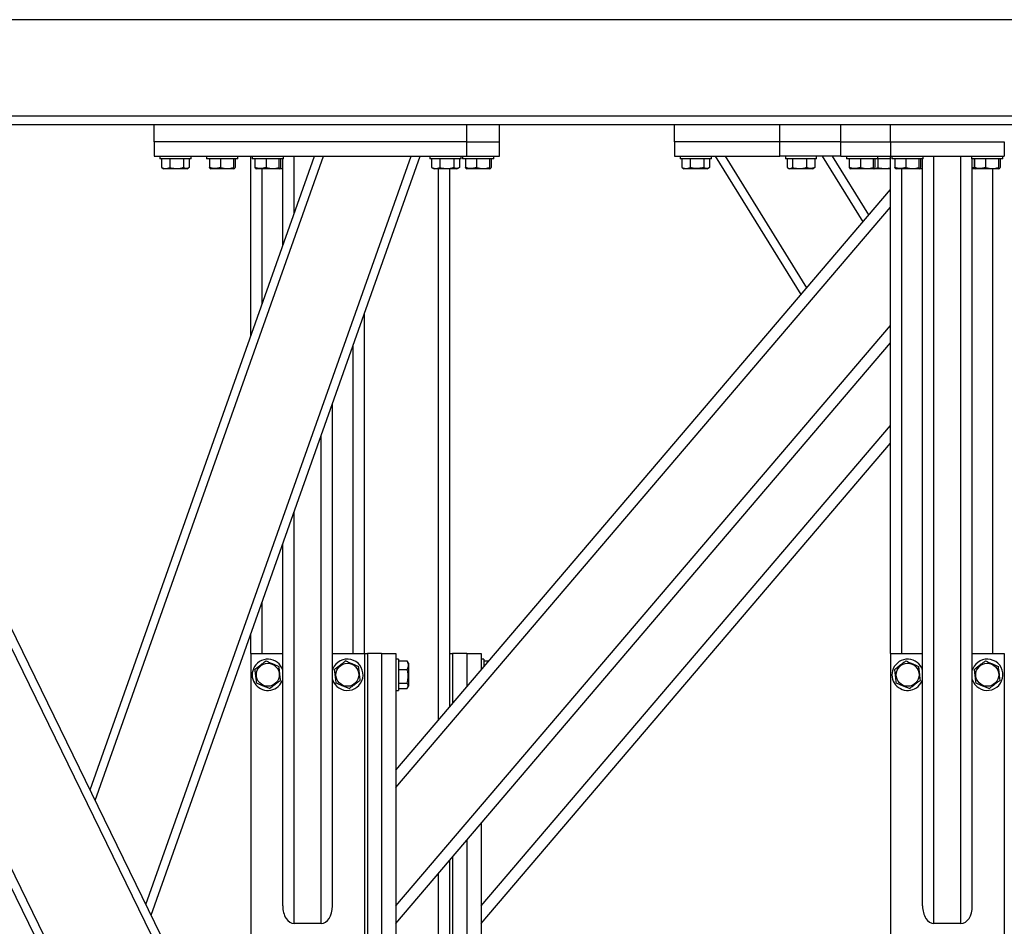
# Model space of a CAD drawing. Header units: millimetres. Extents: x 0 to 841, y 0 to 594.
# Tile 95 of 190: x 435 to 458, y 539 to 560. Entities that reach past the tile are written whole.
import ezdxf

# ---------------------------------------------------------------- set-up
doc = ezdxf.new("R2010")
doc.units = ezdxf.units.MM
doc.layers.add('TRAIT-FORT', color=4, linetype='Continuous', lineweight=25)

msp = doc.modelspace()

# ---------------------------------------------------------------- linework, layer by layer
at = {"layer": 'TRAIT-FORT', "color": 4, "linetype": 'Continuous', "lineweight": 25}
for p, q in [((481.62, 559.934), (427.286, 559.934)), ((479.476, 557.667), (429.43, 557.667)), ((438.353, 557.467), (429.786, 557.467)), ((438.353, 557.067), (438.353, 557.467)), ((445.686, 557.467), (438.353, 557.467)), ((479.12, 557.467), (445.686, 557.467)), ((445.686, 557.067), (445.686, 557.467)), ((446.453, 557.067), (446.453, 557.467)), ((450.553, 557.067), (450.553, 557.467)), ((453.02, 557.067), (453.02, 557.467)), ((454.453, 557.067), (454.453, 557.467)), ((455.62, 557.067), (455.62, 557.467)), ((445.686, 557.067), (438.353, 557.067)), ((438.353, 557.067), (438.353, 556.734)), ((445.686, 556.734), (445.686, 557.067)), ((445.686, 557.067), (446.453, 557.067)), ((446.453, 556.734), (446.453, 557.067)), ((450.553, 557.067), (450.553, 556.734)), ((453.02, 557.067), (450.553, 557.067)), ((453.02, 556.734), (453.02, 557.067)), ((454.453, 557.067), (453.02, 557.067)), ((454.453, 556.734), (454.453, 557.067)), ((454.453, 557.067), (455.62, 557.067)), ((455.62, 557.067), (455.62, 556.734)), ((455.62, 557.067), (458.286, 557.067)), ((458.286, 557.067), (458.286, 556.734)), ((439.228, 537), (429.636, 556.667)), ((436.852, 541.871), (442.115, 556.734)), ((436.975, 541.619), (442.327, 556.734)), ((438.163, 539.182), (444.378, 556.734)), ((438.286, 538.93), (444.591, 556.734)), ((438.353, 556.734), (445.686, 556.734)), ((438.486, 556.734), (438.486, 556.667)), ((439.066, 556.667), (438.486, 556.667)), ((438.527, 556.667), (438.527, 556.467)), ((438.72, 556.667), (438.72, 556.467)), ((439.045, 556.667), (439.045, 556.467)), ((439.22, 556.667), (439.066, 556.667)), ((439.178, 556.667), (439.178, 556.467)), ((439.22, 556.667), (439.22, 556.734)), ((439.586, 556.734), (439.586, 556.667)), ((439.614, 556.667), (439.586, 556.667)), ((440.32, 556.667), (439.614, 556.667)), ((439.651, 556.667), (439.651, 556.467)), ((439.912, 556.667), (439.912, 556.467)), ((440.214, 556.667), (440.214, 556.467)), ((440.254, 556.667), (440.254, 556.467)), ((440.32, 556.667), (440.32, 556.734)), ((440.62, 552.51), (440.62, 556.734)), ((440.653, 556.734), (440.653, 556.667)), ((440.681, 556.667), (440.653, 556.667)), ((441.386, 556.667), (440.681, 556.667)), ((440.718, 556.667), (440.718, 556.467)), ((440.979, 556.667), (440.979, 556.467)), ((441.28, 556.667), (441.28, 556.467)), ((441.321, 556.667), (441.321, 556.467)), ((441.37, 554.628), (441.37, 556.667)), ((441.386, 556.667), (441.386, 556.734)), ((441.636, 555.381), (441.636, 556.734)), ((444.82, 556.734), (444.82, 556.667)), ((445.4, 556.667), (444.82, 556.667)), ((444.861, 556.667), (444.861, 556.467)), ((445.053, 556.667), (445.053, 556.467)), ((445.378, 556.667), (445.378, 556.467)), ((445.553, 556.667), (445.4, 556.667)), ((445.512, 556.667), (445.512, 556.467)), ((445.553, 556.667), (445.553, 556.734)), ((445.586, 556.734), (445.586, 556.667)), ((445.614, 556.667), (445.586, 556.667)), ((446.32, 556.667), (445.614, 556.667)), ((445.651, 556.667), (445.651, 556.467)), ((445.686, 556.734), (446.453, 556.734)), ((445.912, 556.667), (445.912, 556.467)), ((446.214, 556.667), (446.214, 556.467)), ((446.254, 556.667), (446.254, 556.467)), ((446.32, 556.667), (446.32, 556.734)), ((450.553, 556.734), (453.02, 556.734)), ((450.686, 556.734), (450.686, 556.667)), ((451.42, 556.667), (450.686, 556.667)), ((450.727, 556.667), (450.727, 556.467)), ((450.92, 556.667), (450.92, 556.467)), ((451.245, 556.667), (451.245, 556.467)), ((451.378, 556.667), (451.378, 556.467)), ((451.42, 556.667), (451.42, 556.734)), ((453.522, 553.487), (451.515, 556.734)), ((453.658, 553.647), (451.75, 556.734)), ((454.453, 556.734), (453.02, 556.734)), ((453.153, 556.734), (453.153, 556.667)), ((453.66, 556.667), (453.153, 556.667)), ((453.195, 556.667), (453.195, 556.467)), ((453.322, 556.667), (453.322, 556.467)), ((453.647, 556.667), (453.647, 556.467)), ((453.886, 556.667), (453.66, 556.667)), ((453.844, 556.667), (453.844, 556.467)), ((453.886, 556.667), (453.886, 556.734)), ((454.975, 555.193), (454.023, 556.734)), ((455.111, 555.353), (454.258, 556.734)), ((454.453, 556.734), (455.62, 556.734)), ((454.586, 556.734), (454.586, 556.667)), ((454.614, 556.667), (454.586, 556.667)), ((455.32, 556.667), (454.614, 556.667)), ((454.651, 556.667), (454.651, 556.467)), ((454.912, 556.667), (454.912, 556.467)), ((455.214, 556.667), (455.214, 556.467)), ((455.254, 556.667), (455.254, 556.467)), ((455.32, 556.667), (455.32, 556.734)), ((455.62, 556.667), (455.322, 556.667)), ((455.322, 556.667), (455.322, 556.467)), ((455.62, 556.734), (458.286, 556.734)), ((455.62, 545.067), (455.62, 556.734)), ((455.653, 556.734), (455.653, 556.667)), ((455.681, 556.667), (455.653, 556.667)), ((456.386, 556.667), (455.681, 556.667)), ((455.718, 556.667), (455.718, 556.467)), ((455.979, 556.667), (455.979, 556.467)), ((456.28, 556.667), (456.28, 556.467)), ((456.321, 556.667), (456.321, 556.467)), ((456.37, 539.145), (456.37, 556.667)), ((456.386, 556.667), (456.386, 556.734)), ((456.636, 538.734), (456.636, 556.734)), ((457.27, 538.734), (457.27, 556.734)), ((457.52, 556.734), (457.52, 556.667)), ((457.547, 556.667), (457.52, 556.667)), ((457.536, 539.145), (457.536, 556.667)), ((458.253, 556.667), (457.547, 556.667)), ((457.579, 556.667), (457.579, 556.467)), ((457.585, 556.667), (457.585, 556.467)), ((457.846, 556.667), (457.846, 556.467)), ((458.147, 556.667), (458.147, 556.467)), ((458.188, 556.667), (458.188, 556.467)), ((458.253, 556.667), (458.253, 556.734)), ((439.005, 537), (429.527, 556.434)), ((438.527, 556.467), (438.543, 556.459)), ((438.542, 556.458), (438.584, 556.434)), ((438.881, 556.434), (438.584, 556.434)), ((439.122, 556.434), (438.881, 556.434)), ((439.122, 556.434), (439.164, 556.458)), ((439.667, 556.443), (439.684, 556.434)), ((440.222, 556.434), (439.684, 556.434)), ((440.222, 556.434), (440.238, 556.443)), ((440.734, 556.443), (440.75, 556.434)), ((441.289, 556.434), (440.75, 556.434)), ((440.886, 553.263), (440.886, 556.434)), ((441.289, 556.434), (441.305, 556.443)), ((441.37, 556.434), (441.289, 556.434)), ((444.861, 556.467), (444.876, 556.459)), ((444.875, 556.458), (444.917, 556.434)), ((445.214, 556.434), (444.917, 556.434)), ((445.02, 543.506), (445.02, 556.434)), ((445.455, 556.434), (445.214, 556.434)), ((445.286, 545.067), (445.286, 556.434)), ((445.455, 556.434), (445.497, 556.458)), ((445.667, 556.443), (445.684, 556.434)), ((446.222, 556.434), (445.684, 556.434)), ((446.222, 556.434), (446.238, 556.443)), ((450.727, 556.467), (450.743, 556.459)), ((450.742, 556.458), (450.784, 556.434)), ((451.322, 556.434), (450.784, 556.434)), ((451.322, 556.434), (451.364, 556.458)), ((453.211, 556.456), (453.25, 556.434)), ((453.486, 556.434), (453.25, 556.434)), ((453.789, 556.434), (453.486, 556.434)), ((453.789, 556.434), (453.828, 556.456)), ((453.844, 556.467), (453.827, 556.457)), ((454.667, 556.443), (454.684, 556.434)), ((455.222, 556.434), (454.684, 556.434)), ((455.211, 556.456), (455.25, 556.434)), ((455.222, 556.434), (455.238, 556.443)), ((455.486, 556.434), (455.25, 556.434)), ((455.62, 556.434), (455.486, 556.434)), ((455.734, 556.443), (455.75, 556.434)), ((456.289, 556.434), (455.75, 556.434)), ((455.886, 545.067), (455.886, 556.434)), ((456.289, 556.434), (456.305, 556.443)), ((456.37, 556.434), (456.289, 556.434)), ((457.579, 556.467), (457.536, 556.455)), ((457.617, 556.434), (457.536, 556.434)), ((457.601, 556.443), (457.617, 556.434)), ((458.155, 556.434), (457.617, 556.434)), ((458.02, 545.067), (458.02, 556.434)), ((458.155, 556.434), (458.172, 556.443)), ((436.483, 537), (427.286, 555.857)), ((444.02, 542.332), (455.62, 555.949)), ((436.261, 537), (427.286, 555.401)), ((444.02, 541.921), (455.62, 555.538)), ((443.286, 545.067), (443.286, 553.05)), ((444.02, 539.145), (455.62, 552.762)), ((443.02, 545.067), (443.02, 552.297)), ((444.02, 538.734), (455.62, 552.351)), ((442.536, 539.145), (442.536, 550.932)), ((446.02, 539.145), (455.62, 550.415)), ((442.27, 538.734), (442.27, 550.179)), ((446.02, 538.734), (455.62, 550.003)), ((441.636, 538.734), (441.636, 548.39)), ((441.37, 539.145), (441.37, 547.637)), ((440.886, 545.067), (440.886, 546.272)), ((440.62, 545.067), (440.62, 545.519)), ((440.62, 545.067), (440.62, 537.734)), ((440.62, 545.067), (441.37, 545.067)), ((442.536, 545.067), (443.286, 545.067)), ((443.286, 545.067), (443.353, 545.067)), ((443.286, 545.067), (443.286, 537.734)), ((443.353, 545.067), (443.353, 537.734)), ((443.686, 545.067), (443.353, 545.067)), ((443.686, 545.067), (443.686, 537.734)), ((443.686, 545.067), (444.02, 545.067)), ((444.02, 545.067), (444.02, 537.734)), ((445.286, 543.819), (445.286, 545.067)), ((445.286, 545.067), (445.353, 545.067)), ((445.353, 545.067), (445.353, 543.897)), ((445.686, 545.067), (445.353, 545.067)), ((445.686, 545.067), (445.686, 544.289)), ((445.686, 545.067), (446.02, 545.067)), ((446.02, 545.067), (446.02, 544.68)), ((455.62, 545.067), (455.62, 537.734)), ((455.62, 545.067), (456.37, 545.067)), ((457.536, 545.067), (458.286, 545.067)), ((458.286, 545.067), (458.286, 537.734)), ((444.086, 544.934), (444.02, 544.934)), ((444.086, 544.934), (444.086, 544.708)), ((444.086, 544.892), (444.286, 544.892)), ((444.286, 544.892), (444.296, 544.875)), ((444.32, 544.836), (444.297, 544.875)), ((444.32, 544.836), (444.32, 544.534)), ((446.086, 544.934), (446.02, 544.934)), ((446.086, 544.934), (446.086, 544.758)), ((446.086, 544.892), (446.2, 544.892)), ((442.547, 544.708), (442.536, 544.676)), ((444.086, 544.708), (444.086, 544.2)), ((444.086, 544.694), (444.286, 544.694)), ((457.547, 544.708), (457.536, 544.676)), ((444.086, 544.37), (444.286, 544.37)), ((444.32, 544.534), (444.32, 544.298)), ((444.02, 544.2), (444.086, 544.2)), ((444.086, 544.242), (444.286, 544.242)), ((444.297, 544.259), (444.32, 544.298)), ((446.02, 541.082), (446.02, 537.734)), ((445.686, 540.69), (445.686, 537.734)), ((445.286, 537.734), (445.286, 540.221)), ((445.353, 540.299), (445.353, 537.734)), ((445.02, 537), (445.02, 539.908)), ((442.27, 538.734), (441.636, 538.734)), ((457.27, 538.734), (456.636, 538.734))]:
    msp.add_line(p, q, dxfattribs=at)
for centre in [(441.02, 544.567), (442.886, 544.567), (456.02, 544.567), (457.886, 544.567)]:
    msp.add_circle(centre, 0.269, dxfattribs=at)
for centre, start, end in [((441.02, 544.567), 17.3414, 157.4773), ((442.886, 544.567), 197.3414, 157.4773), ((456.02, 544.567), 17.3414, 157.4773), ((457.886, 544.567), 197.3414, 157.4773), ((441.02, 544.567), 157.4773, 342.6586), ((456.02, 544.567), 157.4773, 342.6586)]:
    msp.add_arc(centre, 0.367, start, end, dxfattribs=at)
for centre, start_param, end_param in [((441.636, 539.145), 1.570796, 3.141593), ((442.27, 539.145), 3.141593, 4.712389), ((456.636, 539.145), 1.570796, 3.141593), ((457.27, 539.145), 3.141593, 4.712389)]:
    msp.add_ellipse(centre, major_axis=(0, 0.411), ratio=0.648466, start_param=start_param, end_param=end_param, dxfattribs=at)
for points, knots in [([(438.527, 556.467), (438.544, 556.46), (438.578, 556.445), (438.628, 556.44), (438.676, 556.448), (438.705, 556.461), (438.72, 556.467)], [0, 0, 0, 0, 0.264605, 0.534948, 0.765343, 1, 1, 1, 1]), ([(438.72, 556.467), (438.761, 556.457), (438.83, 556.44), (438.929, 556.442), (438.996, 556.454), (439.034, 556.464), (439.045, 556.467)], [0, 0, 0, 0, 0.385549, 0.637642, 0.896546, 1, 1, 1, 1]), ([(439.178, 556.467), (439.167, 556.46), (439.143, 556.445), (439.109, 556.44), (439.076, 556.448), (439.055, 556.461), (439.045, 556.467)], [0, 0, 0, 0, 0.264605, 0.534948, 0.765343, 1, 1, 1, 1]), ([(439.667, 556.444), (439.667, 556.444), (439.663, 556.444), (439.658, 556.454), (439.653, 556.464), (439.651, 556.467)], [0, 0, 0, 0, 0.082237, 0.737977, 1, 1, 1, 1]), ([(439.912, 556.467), (439.89, 556.46), (439.844, 556.445), (439.776, 556.44), (439.711, 556.448), (439.672, 556.461), (439.651, 556.467)], [0, 0, 0, 0, 0.2646049, 0.5349477, 0.7653431, 1, 1, 1, 1]), ([(439.912, 556.467), (439.939, 556.46), (439.991, 556.445), (440.07, 556.44), (440.145, 556.448), (440.191, 556.461), (440.214, 556.467)], [0, 0, 0, 0, 0.264605, 0.534948, 0.765343, 1, 1, 1, 1]), ([(440.254, 556.467), (440.249, 556.457), (440.241, 556.44), (440.228, 556.442), (440.22, 556.454), (440.215, 556.464), (440.214, 556.467)], [0, 0, 0, 0, 0.385549, 0.637642, 0.896546, 1, 1, 1, 1]), ([(440.734, 556.444), (440.734, 556.444), (440.73, 556.444), (440.724, 556.454), (440.72, 556.464), (440.718, 556.467)], [0, 0, 0, 0, 0.082237, 0.737977, 1, 1, 1, 1]), ([(440.979, 556.467), (440.956, 556.46), (440.911, 556.445), (440.843, 556.44), (440.778, 556.448), (440.738, 556.461), (440.718, 556.467)], [0, 0, 0, 0, 0.264605, 0.534948, 0.765343, 1, 1, 1, 1]), ([(440.979, 556.467), (441.005, 556.46), (441.058, 556.445), (441.137, 556.44), (441.211, 556.448), (441.257, 556.461), (441.28, 556.467)], [0, 0, 0, 0, 0.264605, 0.534948, 0.765343, 1, 1, 1, 1]), ([(441.321, 556.467), (441.316, 556.457), (441.307, 556.44), (441.295, 556.442), (441.287, 556.454), (441.282, 556.464), (441.28, 556.467)], [0, 0, 0, 0, 0.385549, 0.637642, 0.896546, 1, 1, 1, 1]), ([(441.309, 556.452), (441.314, 556.45), (441.334, 556.445), (441.354, 556.445), (441.37, 556.445)], [0, 0, 0, 0, 0.265138, 1, 1, 1, 1]), ([(444.861, 556.467), (444.877, 556.46), (444.911, 556.445), (444.961, 556.44), (445.009, 556.448), (445.038, 556.461), (445.053, 556.467)], [0, 0, 0, 0, 0.264605, 0.534948, 0.765343, 1, 1, 1, 1]), ([(445.053, 556.467), (445.094, 556.457), (445.163, 556.44), (445.262, 556.442), (445.329, 556.454), (445.367, 556.464), (445.378, 556.467)], [0, 0, 0, 0, 0.385549, 0.637642, 0.896546, 1, 1, 1, 1]), ([(445.512, 556.467), (445.5, 556.46), (445.477, 556.445), (445.442, 556.44), (445.409, 556.448), (445.389, 556.461), (445.378, 556.467)], [0, 0, 0, 0, 0.264605, 0.534948, 0.765343, 1, 1, 1, 1]), ([(445.667, 556.444), (445.667, 556.444), (445.663, 556.444), (445.658, 556.454), (445.653, 556.464), (445.651, 556.467)], [0, 0, 0, 0, 0.082237, 0.737977, 1, 1, 1, 1]), ([(445.912, 556.467), (445.89, 556.46), (445.844, 556.445), (445.776, 556.44), (445.711, 556.448), (445.672, 556.461), (445.651, 556.467)], [0, 0, 0, 0, 0.2646049, 0.5349477, 0.7653431, 1, 1, 1, 1]), ([(445.912, 556.467), (445.939, 556.46), (445.991, 556.445), (446.07, 556.44), (446.145, 556.448), (446.191, 556.461), (446.214, 556.467)], [0, 0, 0, 0, 0.264605, 0.534948, 0.765343, 1, 1, 1, 1]), ([(446.254, 556.467), (446.249, 556.457), (446.241, 556.44), (446.228, 556.442), (446.22, 556.454), (446.215, 556.464), (446.214, 556.467)], [0, 0, 0, 0, 0.385549, 0.637642, 0.896546, 1, 1, 1, 1]), ([(450.727, 556.467), (450.744, 556.46), (450.778, 556.445), (450.828, 556.44), (450.876, 556.448), (450.905, 556.461), (450.92, 556.467)], [0, 0, 0, 0, 0.264605, 0.534948, 0.765343, 1, 1, 1, 1]), ([(451.245, 556.467), (451.204, 556.457), (451.135, 556.44), (451.036, 556.442), (450.969, 556.454), (450.931, 556.464), (450.92, 556.467)], [0, 0, 0, 0, 0.385549, 0.637642, 0.896546, 1, 1, 1, 1]), ([(451.378, 556.467), (451.367, 556.46), (451.343, 556.445), (451.309, 556.44), (451.276, 556.448), (451.255, 556.461), (451.245, 556.467)], [0, 0, 0, 0, 0.264605, 0.534948, 0.765343, 1, 1, 1, 1]), ([(453.195, 556.467), (453.206, 556.46), (453.228, 556.445), (453.261, 556.44), (453.293, 556.448), (453.312, 556.461), (453.322, 556.467)], [0, 0, 0, 0, 0.264605, 0.534948, 0.765343, 1, 1, 1, 1]), ([(453.322, 556.467), (453.364, 556.457), (453.432, 556.44), (453.531, 556.442), (453.598, 556.454), (453.636, 556.464), (453.647, 556.467)], [0, 0, 0, 0, 0.385549, 0.637642, 0.896546, 1, 1, 1, 1]), ([(453.844, 556.467), (453.827, 556.46), (453.792, 556.445), (453.741, 556.44), (453.692, 556.448), (453.662, 556.461), (453.647, 556.467)], [0, 0, 0, 0, 0.264605, 0.534948, 0.765343, 1, 1, 1, 1]), ([(454.667, 556.444), (454.667, 556.444), (454.663, 556.444), (454.658, 556.454), (454.653, 556.464), (454.651, 556.467)], [0, 0, 0, 0, 0.082237, 0.737977, 1, 1, 1, 1]), ([(454.912, 556.467), (454.89, 556.46), (454.844, 556.445), (454.776, 556.44), (454.711, 556.448), (454.672, 556.461), (454.651, 556.467)], [0, 0, 0, 0, 0.2646049, 0.5349477, 0.7653431, 1, 1, 1, 1]), ([(454.912, 556.467), (454.939, 556.46), (454.991, 556.445), (455.07, 556.44), (455.145, 556.448), (455.191, 556.461), (455.214, 556.467)], [0, 0, 0, 0, 0.264605, 0.534948, 0.765343, 1, 1, 1, 1]), ([(455.254, 556.467), (455.249, 556.457), (455.241, 556.44), (455.228, 556.442), (455.22, 556.454), (455.215, 556.464), (455.214, 556.467)], [0, 0, 0, 0, 0.385549, 0.637642, 0.896546, 1, 1, 1, 1]), ([(455.239, 556.446), (455.247, 556.444), (455.265, 556.44), (455.293, 556.448), (455.312, 556.461), (455.322, 556.467)], [0, 0, 0, 0, 0.290477, 0.641988, 1, 1, 1, 1]), ([(455.322, 556.467), (455.364, 556.457), (455.432, 556.44), (455.531, 556.442), (455.588, 556.452), (455.618, 556.459), (455.62, 556.46)], [0, 0, 0, 0, 0.421791, 0.697579, 0.98082, 1, 1, 1, 1]), ([(455.734, 556.444), (455.734, 556.444), (455.73, 556.444), (455.724, 556.454), (455.72, 556.464), (455.718, 556.467)], [0, 0, 0, 0, 0.082237, 0.737977, 1, 1, 1, 1]), ([(455.979, 556.467), (455.956, 556.46), (455.911, 556.445), (455.843, 556.44), (455.778, 556.448), (455.738, 556.461), (455.718, 556.467)], [0, 0, 0, 0, 0.264605, 0.534948, 0.765343, 1, 1, 1, 1]), ([(455.979, 556.467), (456.005, 556.46), (456.058, 556.445), (456.137, 556.44), (456.211, 556.448), (456.257, 556.461), (456.28, 556.467)], [0, 0, 0, 0, 0.2646049, 0.5349477, 0.7653431, 1, 1, 1, 1]), ([(456.321, 556.467), (456.316, 556.457), (456.307, 556.44), (456.295, 556.442), (456.287, 556.454), (456.282, 556.464), (456.28, 556.467)], [0, 0, 0, 0, 0.385549, 0.637642, 0.896546, 1, 1, 1, 1]), ([(456.309, 556.452), (456.314, 556.45), (456.334, 556.445), (456.354, 556.445), (456.37, 556.445)], [0, 0, 0, 0, 0.265138, 1, 1, 1, 1]), ([(457.601, 556.444), (457.6, 556.444), (457.596, 556.444), (457.591, 556.454), (457.586, 556.464), (457.585, 556.467)], [0, 0, 0, 0, 0.082237, 0.737977, 1, 1, 1, 1]), ([(457.846, 556.467), (457.823, 556.46), (457.777, 556.445), (457.709, 556.44), (457.645, 556.448), (457.605, 556.461), (457.585, 556.467)], [0, 0, 0, 0, 0.264605, 0.534948, 0.765343, 1, 1, 1, 1]), ([(457.846, 556.467), (457.872, 556.46), (457.925, 556.445), (458.003, 556.44), (458.078, 556.448), (458.124, 556.461), (458.147, 556.467)], [0, 0, 0, 0, 0.2646049, 0.5349477, 0.7653431, 1, 1, 1, 1]), ([(458.188, 556.467), (458.182, 556.457), (458.174, 556.44), (458.162, 556.442), (458.153, 556.454), (458.149, 556.464), (458.147, 556.467)], [0, 0, 0, 0, 0.385549, 0.637642, 0.896546, 1, 1, 1, 1]), ([(440.979, 544.892), (440.956, 544.875), (440.911, 544.84), (440.843, 544.789), (440.778, 544.74), (440.738, 544.71), (440.718, 544.694)], [0, 0, 0, 0, 0.264605, 0.534948, 0.765343, 1, 1, 1, 1]), ([(440.979, 544.892), (441.005, 544.881), (441.058, 544.858), (441.137, 544.825), (441.211, 544.794), (441.257, 544.774), (441.28, 544.764)], [0, 0, 0, 0, 0.264605, 0.534948, 0.765343, 1, 1, 1, 1]), ([(442.846, 544.892), (442.823, 544.875), (442.777, 544.84), (442.709, 544.789), (442.645, 544.74), (442.605, 544.71), (442.585, 544.694)], [0, 0, 0, 0, 0.264605, 0.534948, 0.765343, 1, 1, 1, 1]), ([(442.846, 544.892), (442.872, 544.881), (442.925, 544.858), (443.003, 544.825), (443.078, 544.794), (443.124, 544.774), (443.147, 544.764)], [0, 0, 0, 0, 0.264605, 0.534948, 0.765343, 1, 1, 1, 1]), ([(444.286, 544.892), (444.293, 544.875), (444.308, 544.84), (444.314, 544.789), (444.306, 544.74), (444.293, 544.71), (444.286, 544.694)], [0, 0, 0, 0, 0.264605, 0.534948, 0.765343, 1, 1, 1, 1]), ([(455.979, 544.892), (455.956, 544.875), (455.911, 544.84), (455.843, 544.789), (455.778, 544.74), (455.738, 544.71), (455.718, 544.694)], [0, 0, 0, 0, 0.264605, 0.534948, 0.765343, 1, 1, 1, 1]), ([(455.979, 544.892), (456.005, 544.881), (456.058, 544.858), (456.137, 544.825), (456.211, 544.794), (456.257, 544.774), (456.28, 544.764)], [0, 0, 0, 0, 0.264605, 0.534948, 0.765343, 1, 1, 1, 1]), ([(457.846, 544.892), (457.823, 544.875), (457.777, 544.84), (457.709, 544.789), (457.645, 544.74), (457.605, 544.71), (457.585, 544.694)], [0, 0, 0, 0, 0.264605, 0.534948, 0.765343, 1, 1, 1, 1]), ([(457.846, 544.892), (457.872, 544.881), (457.925, 544.858), (458.003, 544.825), (458.078, 544.794), (458.124, 544.774), (458.147, 544.764)], [0, 0, 0, 0, 0.264605, 0.534948, 0.765343, 1, 1, 1, 1]), ([(440.759, 544.37), (440.753, 544.411), (440.745, 544.479), (440.733, 544.578), (440.724, 544.645), (440.72, 544.683), (440.718, 544.694)], [0, 0, 0, 0, 0.3855495, 0.6376419, 0.8965462, 1, 1, 1, 1]), ([(441.321, 544.44), (441.316, 544.481), (441.307, 544.549), (441.295, 544.648), (441.287, 544.715), (441.282, 544.753), (441.28, 544.764)], [0, 0, 0, 0, 0.385549, 0.637642, 0.896546, 1, 1, 1, 1]), ([(442.625, 544.37), (442.62, 544.411), (442.612, 544.479), (442.599, 544.578), (442.591, 544.645), (442.586, 544.683), (442.585, 544.694)], [0, 0, 0, 0, 0.3855495, 0.6376419, 0.8965462, 1, 1, 1, 1]), ([(443.188, 544.44), (443.182, 544.481), (443.174, 544.549), (443.162, 544.648), (443.153, 544.715), (443.149, 544.753), (443.147, 544.764)], [0, 0, 0, 0, 0.385549, 0.637642, 0.896546, 1, 1, 1, 1]), ([(444.286, 544.37), (444.296, 544.411), (444.313, 544.479), (444.311, 544.578), (444.3, 544.645), (444.289, 544.683), (444.286, 544.694)], [0, 0, 0, 0, 0.385549, 0.637642, 0.896546, 1, 1, 1, 1]), ([(455.759, 544.37), (455.753, 544.411), (455.745, 544.479), (455.733, 544.578), (455.724, 544.645), (455.72, 544.683), (455.718, 544.694)], [0, 0, 0, 0, 0.385549, 0.637642, 0.896546, 1, 1, 1, 1]), ([(456.321, 544.44), (456.316, 544.481), (456.307, 544.549), (456.295, 544.648), (456.287, 544.715), (456.282, 544.753), (456.28, 544.764)], [0, 0, 0, 0, 0.385549, 0.637642, 0.896546, 1, 1, 1, 1]), ([(457.625, 544.37), (457.62, 544.411), (457.612, 544.479), (457.599, 544.578), (457.591, 544.645), (457.586, 544.683), (457.585, 544.694)], [0, 0, 0, 0, 0.385549, 0.637642, 0.896546, 1, 1, 1, 1]), ([(458.188, 544.44), (458.182, 544.481), (458.174, 544.549), (458.162, 544.648), (458.153, 544.715), (458.149, 544.753), (458.147, 544.764)], [0, 0, 0, 0, 0.385549, 0.637642, 0.896546, 1, 1, 1, 1]), ([(441.06, 544.242), (441.034, 544.253), (440.981, 544.276), (440.903, 544.309), (440.828, 544.341), (440.782, 544.36), (440.759, 544.37)], [0, 0, 0, 0, 0.264605, 0.534948, 0.765343, 1, 1, 1, 1]), ([(441.06, 544.242), (441.083, 544.26), (441.128, 544.294), (441.196, 544.345), (441.261, 544.395), (441.301, 544.425), (441.321, 544.44)], [0, 0, 0, 0, 0.264605, 0.534948, 0.765343, 1, 1, 1, 1]), ([(442.927, 544.242), (442.9, 544.253), (442.848, 544.276), (442.769, 544.309), (442.694, 544.341), (442.648, 544.36), (442.625, 544.37)], [0, 0, 0, 0, 0.264605, 0.534948, 0.765343, 1, 1, 1, 1]), ([(442.927, 544.242), (442.949, 544.26), (442.995, 544.294), (443.063, 544.345), (443.128, 544.395), (443.167, 544.425), (443.188, 544.44)], [0, 0, 0, 0, 0.264605, 0.534948, 0.765343, 1, 1, 1, 1]), ([(444.286, 544.242), (444.293, 544.253), (444.308, 544.276), (444.314, 544.309), (444.306, 544.341), (444.293, 544.36), (444.286, 544.37)], [0, 0, 0, 0, 0.264605, 0.534948, 0.765343, 1, 1, 1, 1]), ([(456.06, 544.242), (456.034, 544.253), (455.981, 544.276), (455.903, 544.309), (455.828, 544.341), (455.782, 544.36), (455.759, 544.37)], [0, 0, 0, 0, 0.264605, 0.534948, 0.765343, 1, 1, 1, 1]), ([(456.06, 544.242), (456.083, 544.26), (456.128, 544.294), (456.196, 544.345), (456.261, 544.395), (456.301, 544.425), (456.321, 544.44)], [0, 0, 0, 0, 0.264605, 0.534948, 0.765343, 1, 1, 1, 1]), ([(457.927, 544.242), (457.9, 544.253), (457.848, 544.276), (457.769, 544.309), (457.694, 544.341), (457.648, 544.36), (457.625, 544.37)], [0, 0, 0, 0, 0.264605, 0.534948, 0.765343, 1, 1, 1, 1]), ([(457.927, 544.242), (457.949, 544.26), (457.995, 544.294), (458.063, 544.345), (458.128, 544.395), (458.167, 544.425), (458.188, 544.44)], [0, 0, 0, 0, 0.264605, 0.534948, 0.765343, 1, 1, 1, 1])]:
    msp.add_open_spline(points, degree=3, knots=knots, dxfattribs=at)

doc.saveas('drawing.dxf')
